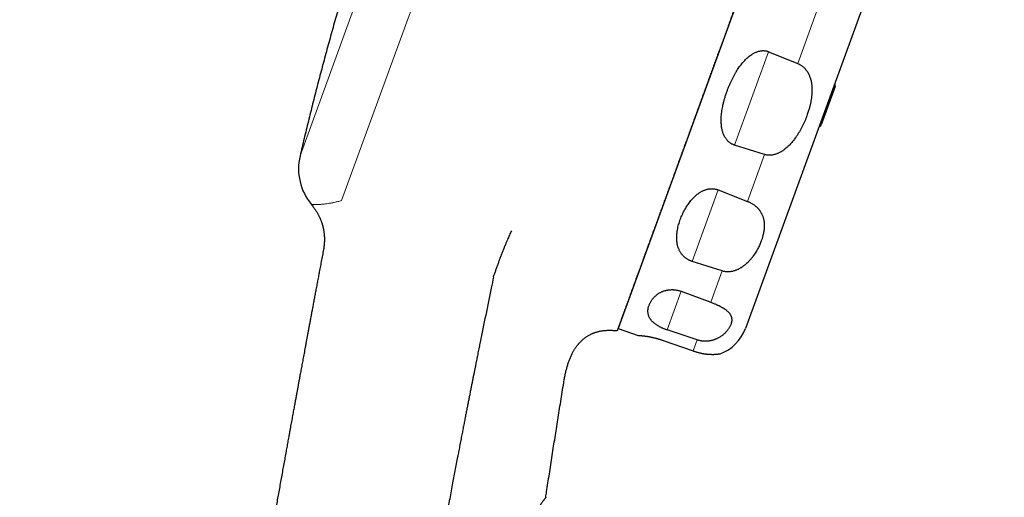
# Model space of a CAD drawing. Header units: millimetres. Extents: x 8 to 495, y 12 to 550.
# Tile 39 of 40: x 425 to 495, y 474 to 508. Entities that reach past the tile are written whole.
import ezdxf

# ---------------------------------------------------------------- set-up
doc = ezdxf.new("R2010")
doc.units = ezdxf.units.MM

msp = doc.modelspace()

# ---------------------------------------------------------------- linework, layer by layer
at = {"color": 8, "linetype": 'Continuous', "lineweight": 0}
for p, q in [((467.53, 549.56), (447.737, 495.18)), ((444.782, 498.357), (462.695, 547.572)), ((481.591, 508.862), (480.159, 504.928)), ((475.66, 499.129), (478.079, 505.775)), ((477.804, 498.459), (476.59, 495.124)), ((472.648, 490.855), (474.5, 495.942)), ((474.788, 490.173), (473.977, 487.945)), ((470.871, 485.973), (471.873, 488.726)), ((473.002, 485.265), (472.717, 484.482))]:
    msp.add_line(p, q, dxfattribs=at)
at = {"color": 7, "linetype": 'Continuous', "lineweight": 30}
for p, q in [((487.908, 542.453), (467.387, 486.071)), ((494.836, 536.636), (476.433, 486.074)), ((478.079, 505.775), (480.159, 504.928)), ((482.805, 503.286), (481.813, 500.561)), ((477.804, 498.459), (475.66, 499.129)), ((474.5, 495.942), (476.59, 495.124)), ((474.788, 490.173), (472.648, 490.855)), ((471.873, 488.726), (473.977, 487.945)), ((467.387, 486.071), (468.805, 485.583)), ((473.002, 485.265), (470.871, 485.973)), ((470.599, 485.225), (472.717, 484.482))]:
    msp.add_line(p, q, dxfattribs=at)
for centre, radius, start, end in [((482.57, 503.372), 0.25, 340, 33.1301), ((481.578, 500.647), 0.25, 286.8699, 340), ((448.677, 497.446), 4, 166.83614, 219.53363), ((473.614, 487.1), 3, 290.04961, 340)]:
    msp.add_arc(centre, radius, start, end, dxfattribs=at)
for points, knots in [([(487.9, 542.455), (487.901, 542.455), (487.901, 542.456), (487.898, 542.449), (487.893, 542.435), (487.885, 542.412), (487.874, 542.381), (487.859, 542.341), (487.842, 542.294), (487.821, 542.237), (487.798, 542.173), (487.771, 542.1), (487.742, 542.02), (487.711, 541.933), (487.677, 541.84), (487.64, 541.739), (487.601, 541.631), (487.558, 541.515), (487.513, 541.39), (487.465, 541.257), (487.413, 541.116), (487.359, 540.968), (487.303, 540.812), (487.243, 540.648), (487.18, 540.476), (487.115, 540.297), (487.047, 540.11), (486.976, 539.915), (486.902, 539.71), (486.824, 539.498), (486.744, 539.277), (486.661, 539.05), (486.577, 538.818), (486.491, 538.582), (486.404, 538.343), (486.315, 538.098), (486.223, 537.846), (486.128, 537.586), (486.031, 537.318), (485.93, 537.041), (485.827, 536.759), (485.722, 536.47), (485.615, 536.174), (485.505, 535.873), (485.393, 535.565), (485.279, 535.251), (485.162, 534.932), (485.043, 534.603), (484.92, 534.265), (484.794, 533.919), (484.665, 533.566), (484.535, 533.207), (484.404, 532.848), (484.274, 532.49), (484.143, 532.132), (484.011, 531.769), (483.878, 531.402), (483.742, 531.029), (483.604, 530.651), (483.464, 530.267), (483.323, 529.879), (483.18, 529.486), (483.034, 529.086), (482.886, 528.677), (482.734, 528.261), (482.581, 527.84), (482.427, 527.416), (482.271, 526.987), (482.112, 526.552), (481.953, 526.114), (481.792, 525.671), (481.629, 525.225), (481.468, 524.783), (481.308, 524.343), (481.149, 523.907), (480.99, 523.468), (480.829, 523.026), (480.667, 522.581), (480.504, 522.133), (480.34, 521.682), (480.175, 521.229), (480.009, 520.773), (479.841, 520.312), (479.671, 519.845), (479.499, 519.371), (479.326, 518.896), (479.153, 518.42), (478.978, 517.942), (478.803, 517.461), (478.628, 516.978), (478.452, 516.494), (478.275, 516.01), (478.106, 515.544), (477.943, 515.097), (477.787, 514.669), (477.632, 514.241), (477.476, 513.813), (477.32, 513.384), (477.163, 512.955), (477.007, 512.525), (476.85, 512.095), (476.694, 511.666), (476.536, 511.232), (476.376, 510.792), (476.215, 510.348), (476.053, 509.904), (475.892, 509.462), (475.731, 509.019), (475.57, 508.578), (475.41, 508.138), (475.256, 507.713), (475.107, 507.305), (474.964, 506.912), (474.822, 506.521), (474.679, 506.129), (474.536, 505.735), (474.392, 505.341), (474.249, 504.948), (474.107, 504.558), (473.973, 504.191), (473.848, 503.846), (473.731, 503.525), (473.615, 503.206), (473.5, 502.889), (473.385, 502.574), (473.258, 502.225), (473.118, 501.841), (472.967, 501.424), (472.816, 501.011), (472.667, 500.601), (472.519, 500.194), (472.372, 499.79), (472.226, 499.39), (472.088, 499.012), (471.958, 498.655), (471.836, 498.318), (471.715, 497.985), (471.589, 497.639), (471.459, 497.281), (471.324, 496.912), (471.191, 496.547), (471.06, 496.187), (470.931, 495.83), (470.802, 495.477), (470.674, 495.126), (470.549, 494.781), (470.425, 494.441), (470.303, 494.106), (470.183, 493.776), (470.065, 493.452), (469.949, 493.133), (469.835, 492.82), (469.723, 492.511), (469.612, 492.208), (469.503, 491.908), (469.397, 491.616), (469.293, 491.33), (469.191, 491.052), (469.093, 490.781), (468.997, 490.518), (468.904, 490.262), (468.813, 490.012), (468.724, 489.769), (468.638, 489.533), (468.555, 489.304), (468.473, 489.078), (468.392, 488.856), (468.313, 488.639), (468.237, 488.43), (468.165, 488.232), (468.096, 488.042), (468.031, 487.863), (467.968, 487.691), (467.909, 487.528), (467.852, 487.373), (467.799, 487.227), (467.749, 487.088), (467.718, 487.003), (467.702, 486.96)], [0, 0, 0, 0, 0.002026, 0.007882, 0.013738, 0.019595, 0.025452, 0.031307, 0.037266, 0.043226, 0.049187, 0.055147, 0.061105, 0.06682, 0.072536, 0.078252, 0.083968, 0.089682, 0.095496, 0.101311, 0.107127, 0.112942, 0.118755, 0.124611, 0.130467, 0.136324, 0.142181, 0.148036, 0.153995, 0.159955, 0.165916, 0.171876, 0.177835, 0.183549, 0.189265, 0.194981, 0.200697, 0.206412, 0.212231, 0.218052, 0.223873, 0.229694, 0.235513, 0.241332, 0.247153, 0.252974, 0.258795, 0.264614, 0.270603, 0.276594, 0.282584, 0.288575, 0.294564, 0.300278, 0.305994, 0.31171, 0.317426, 0.323141, 0.328895, 0.33465, 0.340406, 0.346161, 0.351915, 0.35783, 0.363746, 0.369663, 0.375579, 0.381494, 0.387453, 0.393413, 0.399374, 0.405334, 0.411293, 0.417007, 0.422723, 0.428439, 0.434155, 0.43987, 0.445624, 0.451379, 0.457135, 0.46289, 0.468644, 0.474559, 0.480475, 0.486392, 0.492308, 0.498223, 0.504182, 0.510142, 0.516103, 0.522063, 0.528022, 0.533276, 0.53853, 0.543785, 0.54904, 0.554294, 0.559578, 0.564864, 0.57015, 0.575435, 0.580719, 0.586221, 0.591723, 0.597224, 0.602726, 0.608249, 0.613774, 0.619298, 0.624822, 0.629804, 0.634786, 0.639769, 0.644751, 0.649842, 0.654934, 0.660026, 0.665118, 0.670209, 0.674466, 0.678724, 0.682981, 0.687209, 0.691438, 0.695666, 0.701389, 0.707112, 0.712836, 0.718558, 0.724306, 0.730055, 0.735803, 0.741551, 0.746533, 0.751516, 0.756498, 0.76148, 0.767195, 0.772911, 0.778627, 0.784343, 0.790057, 0.795871, 0.801686, 0.807502, 0.813317, 0.81913, 0.824986, 0.830842, 0.836699, 0.842556, 0.848411, 0.85437, 0.86033, 0.866291, 0.872251, 0.87821, 0.884124, 0.89004, 0.895956, 0.901871, 0.907813, 0.913757, 0.9197, 0.925643, 0.931937, 0.938231, 0.944483, 0.950736, 0.956878, 0.963021, 0.969163, 0.975305, 0.981479, 0.987653, 0.993827, 1, 1, 1, 1]), ([(452.268, 523.499), (452.113, 523.07), (451.802, 522.21), (451.345, 520.917), (450.896, 519.621), (450.455, 518.322), (450.022, 517.02), (449.606, 515.74), (449.205, 514.482), (448.819, 513.247), (448.44, 512.01), (448.069, 510.77), (447.705, 509.529), (447.348, 508.285), (446.999, 507.039), (446.657, 505.792), (446.322, 504.542), (445.997, 503.298), (445.68, 502.06), (445.373, 500.827), (445.073, 499.593), (444.879, 498.769), (444.782, 498.357)], [0, 0, 0, 0, 0.05224, 0.104489, 0.156746, 0.20901, 0.261279, 0.313552, 0.362842, 0.412135, 0.461429, 0.510723, 0.560018, 0.609311, 0.658602, 0.707891, 0.757176, 0.806457, 0.854852, 0.903242, 0.951625, 1, 1, 1, 1]), ([(475.134, 502.971), (475.16, 503.042), (475.213, 503.185), (475.301, 503.397), (475.391, 503.601), (475.484, 503.797), (475.579, 503.983), (475.68, 504.168), (475.781, 504.339), (475.879, 504.496), (475.976, 504.64), (476.077, 504.78), (476.184, 504.918), (476.29, 505.043), (476.393, 505.156), (476.494, 505.258), (476.599, 505.355), (476.71, 505.448), (476.825, 505.534), (476.934, 505.606), (477.036, 505.664), (477.128, 505.711), (477.223, 505.752), (477.321, 505.787), (477.414, 505.813), (477.502, 505.831), (477.584, 505.843), (477.667, 505.848), (477.75, 505.848), (477.833, 505.84), (477.916, 505.826), (477.997, 505.805), (478.051, 505.786), (478.078, 505.775), (478.079, 505.775)], [0, 0, 0, 0, 0.053353, 0.106715, 0.160067, 0.208293, 0.256538, 0.304778, 0.352997, 0.392283, 0.431606, 0.470929, 0.51023, 0.549496, 0.581466, 0.613531, 0.645615, 0.67766, 0.709638, 0.741549, 0.764241, 0.787006, 0.809773, 0.832493, 0.855148, 0.873107, 0.891111, 0.909105, 0.92705, 0.945094, 0.963206, 0.981312, 0.999349, 1, 1, 1, 1]), ([(480.159, 504.928), (480.181, 504.919), (480.226, 504.9), (480.291, 504.867), (480.355, 504.83), (480.425, 504.785), (480.5, 504.73), (480.579, 504.663), (480.652, 504.591), (480.713, 504.522), (480.764, 504.459), (480.805, 504.402), (480.844, 504.343), (480.881, 504.283), (480.914, 504.222), (480.946, 504.159), (480.975, 504.095), (481.01, 504.011), (481.048, 503.904), (481.085, 503.775), (481.115, 503.644), (481.136, 503.521), (481.151, 503.407), (481.161, 503.303), (481.167, 503.198), (481.169, 503.092), (481.169, 502.985), (481.166, 502.879), (481.159, 502.772), (481.15, 502.663), (481.138, 502.554), (481.124, 502.444), (481.107, 502.334), (481.081, 502.187), (481.042, 502.002), (480.994, 501.81), (480.948, 501.647), (480.906, 501.509), (480.86, 501.367), (480.825, 501.269), (480.808, 501.22)], [0, 0, 0, 0, 0.0159385, 0.0319456, 0.0481586, 0.0644384, 0.0874776, 0.1106815, 0.1343491, 0.1581536, 0.1747101, 0.1913022, 0.2079927, 0.2247122, 0.241745, 0.2588023, 0.2759272, 0.293072, 0.3262725, 0.3595806, 0.3931667, 0.426828, 0.4531413, 0.4794808, 0.5058914, 0.5323228, 0.558975, 0.5856444, 0.6123612, 0.6390922, 0.6665025, 0.6939258, 0.7213858, 0.7488571, 0.8040528, 0.8593274, 0.8928071, 0.9263024, 0.9631413, 1, 1, 1, 1]), ([(475.66, 499.129), (475.643, 499.134), (475.608, 499.146), (475.549, 499.169), (475.483, 499.2), (475.411, 499.241), (475.343, 499.287), (475.278, 499.338), (475.217, 499.392), (475.16, 499.451), (475.107, 499.513), (475.059, 499.577), (475.008, 499.653), (474.956, 499.743), (474.905, 499.847), (474.862, 499.953), (474.825, 500.061), (474.794, 500.172), (474.768, 500.285), (474.748, 500.399), (474.731, 500.527), (474.719, 500.67), (474.713, 500.827), (474.714, 500.998), (474.722, 501.183), (474.741, 501.382), (474.767, 501.58), (474.801, 501.778), (474.845, 501.993), (474.9, 502.226), (474.969, 502.476), (475.046, 502.724), (475.104, 502.888), (475.134, 502.971)], [0, 0, 0, 0, 0.0116417, 0.0232834, 0.0412138, 0.0592082, 0.077211, 0.0951528, 0.1133167, 0.1315369, 0.1497912, 0.1680399, 0.1862277, 0.2129528, 0.2397372, 0.2665434, 0.2932983, 0.3208377, 0.3484048, 0.375981, 0.4035328, 0.4411518, 0.478791, 0.5164181, 0.5641544, 0.6119325, 0.6597396, 0.7075458, 0.7553058, 0.8164603, 0.8776471, 0.9388388, 1, 1, 1, 1]), ([(480.808, 501.22), (480.784, 501.156), (480.736, 501.029), (480.657, 500.838), (480.572, 500.648), (480.48, 500.458), (480.382, 500.27), (480.276, 500.082), (480.164, 499.898), (480.057, 499.737), (479.959, 499.6), (479.873, 499.485), (479.782, 499.373), (479.687, 499.262), (479.588, 499.155), (479.483, 499.05), (479.373, 498.949), (479.275, 498.867), (479.19, 498.802), (479.121, 498.752), (479.049, 498.704), (478.976, 498.658), (478.9, 498.615), (478.822, 498.575), (478.742, 498.538), (478.651, 498.501), (478.549, 498.467), (478.453, 498.442), (478.375, 498.427), (478.315, 498.418), (478.255, 498.411), (478.183, 498.407), (478.1, 498.407), (478.006, 498.415), (477.911, 498.43), (477.844, 498.447), (477.809, 498.458), (477.804, 498.459)], [0, 0, 0, 0, 0.048461, 0.096968, 0.145615, 0.194311, 0.243597, 0.292943, 0.342487, 0.392106, 0.424524, 0.456969, 0.489508, 0.522084, 0.555116, 0.5882, 0.621466, 0.654806, 0.673733, 0.692679, 0.711687, 0.73072, 0.750049, 0.769411, 0.788885, 0.808401, 0.834252, 0.860242, 0.873478, 0.886738, 0.900077, 0.913444, 0.933994, 0.954668, 0.975761, 0.997008, 1, 1, 1, 1]), ([(471.808, 493.833), (471.831, 493.894), (471.877, 494.016), (471.956, 494.198), (472.035, 494.364), (472.114, 494.514), (472.19, 494.648), (472.271, 494.781), (472.359, 494.915), (472.455, 495.047), (472.559, 495.179), (472.662, 495.298), (472.763, 495.403), (472.859, 495.495), (472.961, 495.584), (473.058, 495.659), (473.149, 495.723), (473.232, 495.776), (473.319, 495.826), (473.409, 495.872), (473.503, 495.913), (473.594, 495.946), (473.679, 495.972), (473.759, 495.992), (473.841, 496.008), (473.925, 496.019), (474.008, 496.024), (474.088, 496.025), (474.167, 496.02), (474.246, 496.011), (474.328, 495.995), (474.414, 495.973), (474.471, 495.952), (474.5, 495.942)], [0, 0, 0, 0, 0.059554, 0.11912, 0.178672, 0.223761, 0.268867, 0.313968, 0.359052, 0.406069, 0.453101, 0.500109, 0.536034, 0.57199, 0.607933, 0.643839, 0.668943, 0.694125, 0.719323, 0.744494, 0.769612, 0.794673, 0.813921, 0.833233, 0.852549, 0.871828, 0.891048, 0.908371, 0.925744, 0.943108, 0.960419, 0.98021, 1, 1, 1, 1]), ([(445.592, 494.9), (445.62, 494.866), (445.674, 494.799), (445.75, 494.698), (445.82, 494.601), (445.883, 494.507), (445.942, 494.416), (445.998, 494.324), (446.051, 494.23), (446.101, 494.137), (446.145, 494.048), (446.185, 493.964), (446.22, 493.885), (446.25, 493.811), (446.277, 493.742), (446.3, 493.68), (446.32, 493.623), (446.339, 493.567), (446.357, 493.509), (446.376, 493.445), (446.395, 493.374), (446.415, 493.297), (446.434, 493.212), (446.452, 493.121), (446.47, 493.022), (446.485, 492.916), (446.497, 492.807), (446.507, 492.695), (446.513, 492.581), (446.516, 492.46), (446.516, 492.333), (446.51, 492.2), (446.501, 492.061), (446.485, 491.916), (446.465, 491.765), (446.446, 491.662), (446.437, 491.609)], [0, 0, 0, 0, 0.037635, 0.073421, 0.107433, 0.139739, 0.170398, 0.199467, 0.231748, 0.261953, 0.290142, 0.316362, 0.34113, 0.363927, 0.384779, 0.403709, 0.420733, 0.436422, 0.453609, 0.472574, 0.493413, 0.516133, 0.540745, 0.567268, 0.595725, 0.626152, 0.658591, 0.689411, 0.721939, 0.756229, 0.792349, 0.830374, 0.869657, 0.910952, 0.954362, 1, 1, 1, 1]), ([(476.59, 495.124), (476.613, 495.115), (476.658, 495.097), (476.731, 495.064), (476.811, 495.024), (476.895, 494.977), (476.977, 494.926), (477.047, 494.878), (477.107, 494.833), (477.158, 494.791), (477.207, 494.749), (477.253, 494.706), (477.298, 494.662), (477.34, 494.616), (477.38, 494.57), (477.418, 494.524), (477.452, 494.479), (477.495, 494.418), (477.543, 494.341), (477.594, 494.247), (477.636, 494.157), (477.67, 494.07), (477.697, 493.987), (477.721, 493.903), (477.739, 493.825), (477.752, 493.751), (477.765, 493.661), (477.776, 493.546), (477.78, 493.408), (477.776, 493.268), (477.765, 493.127), (477.745, 492.984), (477.719, 492.841), (477.689, 492.713), (477.66, 492.602), (477.632, 492.508), (477.602, 492.413), (477.579, 492.35), (477.568, 492.319)], [0, 0, 0, 0, 0.015862, 0.031791, 0.053447, 0.07526, 0.097532, 0.119945, 0.136094, 0.152285, 0.168612, 0.184939, 0.201669, 0.218429, 0.235274, 0.252143, 0.268336, 0.284546, 0.317074, 0.349939, 0.382894, 0.411492, 0.440132, 0.468883, 0.497666, 0.520863, 0.544073, 0.590574, 0.637331, 0.684159, 0.731762, 0.779424, 0.827248, 0.875121, 0.90631, 0.937511, 0.968756, 1, 1, 1, 1]), ([(472.648, 490.855), (472.629, 490.862), (472.589, 490.875), (472.525, 490.9), (472.456, 490.931), (472.382, 490.968), (472.312, 491.008), (472.242, 491.054), (472.174, 491.104), (472.107, 491.16), (472.045, 491.217), (471.988, 491.277), (471.931, 491.342), (471.877, 491.414), (471.824, 491.492), (471.778, 491.571), (471.735, 491.653), (471.697, 491.74), (471.663, 491.83), (471.634, 491.921), (471.607, 492.022), (471.585, 492.135), (471.567, 492.259), (471.556, 492.39), (471.552, 492.527), (471.556, 492.672), (471.566, 492.817), (471.584, 492.961), (471.609, 493.118), (471.644, 493.287), (471.69, 493.47), (471.744, 493.652), (471.786, 493.772), (471.808, 493.833)], [0, 0, 0, 0, 0.013411, 0.026822, 0.044794, 0.062829, 0.080873, 0.098856, 0.119362, 0.139943, 0.160572, 0.181197, 0.20174, 0.227149, 0.252605, 0.278076, 0.303507, 0.332109, 0.36074, 0.389381, 0.417996, 0.457056, 0.496136, 0.535204, 0.58114, 0.627111, 0.673105, 0.719098, 0.765052, 0.823772, 0.882521, 0.941274, 1, 1, 1, 1]), ([(459.813, 493.03), (459.789, 492.981), (459.742, 492.886), (459.668, 492.728), (459.595, 492.565), (459.52, 492.393), (459.442, 492.211), (459.382, 492.066), (459.343, 491.971), (459.326, 491.928), (459.308, 491.885), (459.291, 491.842), (459.274, 491.799), (459.257, 491.755), (459.215, 491.65), (459.148, 491.481), (459.057, 491.242), (458.967, 491.002), (458.878, 490.762), (458.791, 490.522), (458.706, 490.284), (458.623, 490.049), (458.569, 489.893), (458.543, 489.816)], [0, 0, 0, 0, 0.076346, 0.147812, 0.21493, 0.27819, 0.344996, 0.408046, 0.421735, 0.435263, 0.448632, 0.461849, 0.474916, 0.487838, 0.500617, 0.568442, 0.634242, 0.698368, 0.761074, 0.822529, 0.882824, 0.941989, 1, 1, 1, 1]), ([(477.568, 492.319), (477.551, 492.274), (477.517, 492.184), (477.46, 492.048), (477.397, 491.913), (477.329, 491.778), (477.255, 491.642), (477.174, 491.507), (477.088, 491.372), (477.002, 491.25), (476.919, 491.14), (476.84, 491.041), (476.757, 490.945), (476.669, 490.849), (476.575, 490.756), (476.476, 490.664), (476.371, 490.576), (476.276, 490.505), (476.194, 490.448), (476.127, 490.405), (476.058, 490.363), (475.987, 490.324), (475.913, 490.286), (475.836, 490.251), (475.757, 490.219), (475.667, 490.188), (475.566, 490.158), (475.471, 490.138), (475.394, 490.125), (475.334, 490.118), (475.273, 490.113), (475.202, 490.111), (475.121, 490.112), (475.028, 490.12), (474.934, 490.135), (474.854, 490.153), (474.806, 490.168), (474.788, 490.173)], [0, 0, 0, 0, 0.044472, 0.088978, 0.133592, 0.178243, 0.223338, 0.268476, 0.313757, 0.359092, 0.393339, 0.427615, 0.461991, 0.496405, 0.5313, 0.566249, 0.601389, 0.636608, 0.656372, 0.676156, 0.696004, 0.715877, 0.736056, 0.756269, 0.776598, 0.796972, 0.823555, 0.850277, 0.863884, 0.877516, 0.891228, 0.90497, 0.925401, 0.94595, 0.966896, 0.98799, 1, 1, 1, 1]), ([(446.437, 491.609), (446.43, 491.572), (446.395, 491.388), (446.333, 491.063), (446.253, 490.636), (446.176, 490.229), (446.103, 489.843), (446.034, 489.476), (445.967, 489.118), (445.901, 488.767), (445.836, 488.424), (445.774, 488.089), (445.712, 487.762), (445.653, 487.443), (445.594, 487.132), (445.538, 486.829), (445.483, 486.533), (445.43, 486.251), (445.38, 485.982), (445.332, 485.725), (445.286, 485.475), (445.241, 485.233), (445.196, 484.994), (445.153, 484.761), (445.111, 484.533), (445.07, 484.312), (445.03, 484.098), (444.992, 483.892), (444.955, 483.694), (444.919, 483.497), (444.883, 483.302), (444.848, 483.11), (444.814, 482.927), (444.782, 482.753), (444.752, 482.59), (444.724, 482.439), (444.698, 482.299), (444.674, 482.168), (444.651, 482.044), (444.63, 481.929), (444.611, 481.824), (444.593, 481.728), (444.577, 481.642), (444.563, 481.563), (444.55, 481.491), (444.524, 481.354), (444.487, 481.147), (444.442, 480.906), (444.405, 480.7), (444.373, 480.527), (444.34, 480.348), (444.306, 480.163), (444.271, 479.97), (444.235, 479.77), (444.197, 479.564), (444.158, 479.35), (444.118, 479.131), (444.077, 478.907), (444.036, 478.681), (443.986, 478.407), (443.928, 478.084), (443.86, 477.712), (443.788, 477.316), (443.712, 476.894), (443.631, 476.447), (443.549, 475.991), (443.465, 475.527), (443.38, 475.055), (443.295, 474.583), (443.21, 474.112), (443.126, 473.643), (443.041, 473.166), (442.954, 472.681), (442.848, 472.085), (442.722, 471.379), (442.578, 470.566), (442.435, 469.757), (442.292, 468.95), (442.151, 468.148), (442.011, 467.349), (441.854, 466.456), (441.682, 465.468), (441.494, 464.388), (441.307, 463.316), (441.122, 462.243), (440.938, 461.172), (440.754, 460.101), (440.572, 459.038), (440.392, 457.982), (440.215, 456.939), (440.041, 455.91), (439.869, 454.894), (439.7, 453.885), (439.567, 453.091), (439.47, 452.51), (439.408, 452.138), (439.346, 451.768), (439.284, 451.396), (439.221, 451.019), (439.159, 450.642), (439.096, 450.265), (439.034, 449.889), (438.971, 449.506), (438.906, 449.116), (438.838, 448.703), (438.766, 448.266), (438.691, 447.806), (438.614, 447.338), (438.535, 446.86), (438.456, 446.374), (438.375, 445.88), (438.293, 445.377), (438.211, 444.873), (438.129, 444.37), (438.048, 443.867), (437.965, 443.357), (437.881, 442.838), (437.796, 442.312), (437.712, 441.788), (437.628, 441.268), (437.545, 440.75), (437.461, 440.225), (437.376, 439.694), (437.287, 439.134), (437.193, 438.545), (437.095, 437.928), (436.996, 437.301), (436.895, 436.666), (436.794, 436.022), (436.691, 435.369), (436.587, 434.708), (436.482, 434.038), (436.376, 433.359), (436.269, 432.672), (436.161, 431.976), (436.052, 431.271), (435.941, 430.558), (435.83, 429.835), (435.717, 429.105), (435.602, 428.353), (435.484, 427.581), (435.363, 426.787), (435.241, 425.984), (435.117, 425.171), (434.993, 424.349), (434.87, 423.53), (434.747, 422.715), (434.625, 421.903), (434.503, 421.083), (434.379, 420.254), (434.255, 419.416), (434.13, 418.57), (434.004, 417.715), (433.875, 416.837), (433.743, 415.936), (433.608, 415.013), (433.472, 414.079), (433.336, 413.136), (433.198, 412.184), (433.06, 411.221), (432.921, 410.25), (432.78, 409.268), (432.64, 408.278), (432.498, 407.277), (432.356, 406.267), (432.215, 405.267), (432.077, 404.278), (431.94, 403.299), (431.803, 402.312), (431.666, 401.316), (431.527, 400.308), (431.387, 399.286), (431.246, 398.252), (431.104, 397.209), (430.961, 396.158), (430.819, 395.097), (430.675, 394.028), (430.531, 392.951), (430.384, 391.846), (430.235, 390.716), (430.082, 389.559), (429.93, 388.392), (429.776, 387.215), (429.622, 386.029), (429.468, 384.833), (429.313, 383.628), (429.158, 382.413), (429.003, 381.188), (428.847, 379.954), (428.691, 378.71), (428.537, 377.481), (428.386, 376.266), (428.238, 375.067), (428.09, 373.859), (427.941, 372.643), (427.789, 371.393), (427.634, 370.109), (427.476, 368.791), (427.317, 367.464), (427.159, 366.126), (427, 364.779), (426.844, 363.449), (426.691, 362.135), (426.541, 360.839), (426.391, 359.534), (426.241, 358.22), (426.092, 356.898), (425.942, 355.567), (425.792, 354.228), (425.642, 352.88), (425.492, 351.524), (425.343, 350.167), (425.195, 348.81), (425.049, 347.452), (424.937, 346.414), (424.874, 345.828), (424.86, 345.696)], [0, 0, 0, 0, 0.000784, 0.003794, 0.006739, 0.009619, 0.012202, 0.01473, 0.017204, 0.019623, 0.021987, 0.024297, 0.026552, 0.028753, 0.030898, 0.03299, 0.035026, 0.037008, 0.038827, 0.040597, 0.042318, 0.043991, 0.045615, 0.047242, 0.048818, 0.050341, 0.051812, 0.053232, 0.0546, 0.055916, 0.057303, 0.058628, 0.05989, 0.06109, 0.062227, 0.063247, 0.064211, 0.065118, 0.065969, 0.066764, 0.067502, 0.068146, 0.06874, 0.069284, 0.069777, 0.070221, 0.072125, 0.074049, 0.075204, 0.076388, 0.07762, 0.0789, 0.080228, 0.081604, 0.083029, 0.084501, 0.086019, 0.087561, 0.089122, 0.090701, 0.093219, 0.095783, 0.098393, 0.101414, 0.104493, 0.107631, 0.110828, 0.114084, 0.117399, 0.120577, 0.123809, 0.127092, 0.130428, 0.133816, 0.139413, 0.145014, 0.150588, 0.156137, 0.161659, 0.167155, 0.172626, 0.180105, 0.187535, 0.194915, 0.202247, 0.209661, 0.217024, 0.224336, 0.231597, 0.238807, 0.245838, 0.252821, 0.259754, 0.266637, 0.269194, 0.271745, 0.274288, 0.276831, 0.279417, 0.282057, 0.284596, 0.287181, 0.289814, 0.292495, 0.295223, 0.298324, 0.301484, 0.304703, 0.307981, 0.311319, 0.314716, 0.318172, 0.321687, 0.325085, 0.328537, 0.332043, 0.335602, 0.339215, 0.342881, 0.346387, 0.34994, 0.353541, 0.35719, 0.360886, 0.365068, 0.369308, 0.373609, 0.377968, 0.382386, 0.386864, 0.391402, 0.395998, 0.400654, 0.405369, 0.410143, 0.414977, 0.41987, 0.424822, 0.429834, 0.434905, 0.440281, 0.445721, 0.451228, 0.456799, 0.462435, 0.468136, 0.473639, 0.479201, 0.484822, 0.490503, 0.496243, 0.502042, 0.5079, 0.513818, 0.520081, 0.52641, 0.532803, 0.539261, 0.545784, 0.552373, 0.559026, 0.565745, 0.572528, 0.579377, 0.586291, 0.593269, 0.599909, 0.606606, 0.613361, 0.620174, 0.627045, 0.63406, 0.641134, 0.648267, 0.65546, 0.662712, 0.670023, 0.677393, 0.684822, 0.692669, 0.700581, 0.708558, 0.7166, 0.724707, 0.732879, 0.741116, 0.749417, 0.757784, 0.766216, 0.774713, 0.783275, 0.791407, 0.799596, 0.807844, 0.816149, 0.824512, 0.833445, 0.842443, 0.851506, 0.860634, 0.869826, 0.879084, 0.887872, 0.896718, 0.905621, 0.914583, 0.923602, 0.932678, 0.941812, 0.951004, 0.960254, 0.969561, 0.978758, 0.988011, 0.99732, 1, 1, 1, 1]), ([(458.532, 489.726), (458.479, 489.47), (458.163, 487.929), (457.846, 486.387), (457.581, 485.101)], [0, 0, 0, 0, 0.1659206, 1, 1, 1, 1]), ([(458.52, 489.729), (458.523, 489.744), (458.529, 489.773), (458.538, 489.802), (458.543, 489.817)], [0, 0, 0, 0, 0.49898, 1, 1, 1, 1]), ([(469.585, 487.727), (469.596, 487.756), (469.618, 487.813), (469.659, 487.898), (469.705, 487.983), (469.758, 488.068), (469.813, 488.146), (469.871, 488.218), (469.929, 488.284), (469.993, 488.35), (470.058, 488.41), (470.123, 488.464), (470.188, 488.514), (470.258, 488.562), (470.332, 488.607), (470.408, 488.649), (470.484, 488.686), (470.56, 488.718), (470.64, 488.748), (470.725, 488.775), (470.816, 488.799), (470.903, 488.816), (470.986, 488.829), (471.063, 488.837), (471.143, 488.842), (471.227, 488.844), (471.308, 488.842), (471.386, 488.837), (471.46, 488.828), (471.536, 488.817), (471.616, 488.802), (471.7, 488.781), (471.787, 488.756), (471.845, 488.736), (471.873, 488.726)], [0, 0, 0, 0, 0.051454, 0.102937, 0.154426, 0.205901, 0.257349, 0.299162, 0.340992, 0.382817, 0.424624, 0.458686, 0.492781, 0.526876, 0.560952, 0.594997, 0.623572, 0.652233, 0.680911, 0.709557, 0.738142, 0.766665, 0.787662, 0.808727, 0.829795, 0.850821, 0.871785, 0.889071, 0.906402, 0.923724, 0.940997, 0.960652, 0.980349, 1, 1, 1, 1]), ([(473.977, 487.945), (474.006, 487.934), (474.065, 487.912), (474.153, 487.877), (474.241, 487.841), (474.328, 487.804), (474.402, 487.772), (474.463, 487.744), (474.513, 487.72), (474.562, 487.697), (474.609, 487.674), (474.655, 487.65), (474.715, 487.619), (474.773, 487.586), (474.83, 487.553), (474.874, 487.527), (474.915, 487.501), (474.969, 487.466), (475.031, 487.423), (475.098, 487.371), (475.159, 487.319), (475.213, 487.268), (475.261, 487.216), (475.304, 487.164), (475.341, 487.112), (475.373, 487.06), (475.4, 487.007), (475.425, 486.946), (475.446, 486.878), (475.46, 486.801), (475.467, 486.724), (475.465, 486.649), (475.457, 486.577), (475.444, 486.509), (475.427, 486.44), (475.411, 486.394), (475.403, 486.371)], [0, 0, 0, 0, 0.020102, 0.041474, 0.063004, 0.084997, 0.107135, 0.120985, 0.134865, 0.148828, 0.162816, 0.177078, 0.191362, 0.22007, 0.236451, 0.252855, 0.269321, 0.285805, 0.31918, 0.35267, 0.386629, 0.42067, 0.45492, 0.489228, 0.524152, 0.559121, 0.59421, 0.629334, 0.679268, 0.729279, 0.7795, 0.829782, 0.872257, 0.914764, 0.957367, 1, 1, 1, 1]), ([(470.871, 485.973), (470.844, 485.982), (470.791, 486), (470.711, 486.03), (470.633, 486.061), (470.556, 486.094), (470.481, 486.129), (470.408, 486.164), (470.339, 486.2), (470.267, 486.24), (470.193, 486.284), (470.12, 486.332), (470.051, 486.38), (469.987, 486.428), (469.928, 486.477), (469.872, 486.528), (469.818, 486.581), (469.769, 486.635), (469.724, 486.689), (469.685, 486.743), (469.648, 486.801), (469.613, 486.863), (469.581, 486.931), (469.556, 486.997), (469.535, 487.069), (469.519, 487.147), (469.509, 487.23), (469.506, 487.313), (469.51, 487.396), (469.52, 487.478), (469.535, 487.562), (469.557, 487.644), (469.576, 487.7), (469.585, 487.727)], [0, 0, 0, 0, 0.018377, 0.036826, 0.055281, 0.073666, 0.092772, 0.111938, 0.131117, 0.150242, 0.175087, 0.199973, 0.224834, 0.250719, 0.276628, 0.302522, 0.332278, 0.362072, 0.391894, 0.421716, 0.451494, 0.490023, 0.528578, 0.567142, 0.605683, 0.654626, 0.703595, 0.752571, 0.801524, 0.851134, 0.90076, 0.950388, 1, 1, 1, 1]), ([(467.702, 486.96), (467.688, 486.921), (467.659, 486.842), (467.618, 486.728), (467.578, 486.619), (467.54, 486.515), (467.506, 486.423), (467.477, 486.341), (467.451, 486.27), (467.427, 486.205), (467.405, 486.145), (467.386, 486.092), (467.369, 486.045), (467.355, 486.006), (467.343, 485.975), (467.334, 485.95), (467.328, 485.933), (467.324, 485.923), (467.324, 485.922), (467.324, 485.922)], [0, 0, 0, 0, 0.067582, 0.13517, 0.202758, 0.270341, 0.337918, 0.394489, 0.451074, 0.507663, 0.564249, 0.620826, 0.677392, 0.73303, 0.788687, 0.844353, 0.900018, 0.955672, 1, 1, 1, 1]), ([(475.403, 486.371), (475.394, 486.348), (475.377, 486.304), (475.346, 486.236), (475.31, 486.168), (475.269, 486.099), (475.223, 486.029), (475.172, 485.96), (475.115, 485.89), (475.056, 485.823), (474.995, 485.76), (474.931, 485.7), (474.863, 485.641), (474.79, 485.583), (474.71, 485.526), (474.625, 485.47), (474.533, 485.416), (474.448, 485.373), (474.375, 485.339), (474.314, 485.314), (474.252, 485.29), (474.186, 485.267), (474.118, 485.246), (474.046, 485.227), (473.972, 485.21), (473.887, 485.194), (473.791, 485.181), (473.701, 485.174), (473.626, 485.171), (473.569, 485.171), (473.51, 485.172), (473.441, 485.176), (473.362, 485.184), (473.273, 485.197), (473.182, 485.214), (473.091, 485.237), (473.031, 485.256), (473.002, 485.265)], [0, 0, 0, 0, 0.040699, 0.081425, 0.122233, 0.163068, 0.204235, 0.245434, 0.286737, 0.328079, 0.364056, 0.400065, 0.436178, 0.472331, 0.508988, 0.545702, 0.582617, 0.619613, 0.640178, 0.660762, 0.681412, 0.702088, 0.723079, 0.744105, 0.76525, 0.786444, 0.813731, 0.841159, 0.855123, 0.869113, 0.883184, 0.897287, 0.917598, 0.938021, 0.95882, 0.979761, 1, 1, 1, 1]), ([(463.56, 482.414), (463.565, 482.446), (463.579, 482.531), (463.604, 482.667), (463.634, 482.819), (463.666, 482.963), (463.699, 483.101), (463.733, 483.233), (463.769, 483.362), (463.807, 483.489), (463.847, 483.612), (463.887, 483.729), (463.928, 483.84), (463.973, 483.953), (464.021, 484.068), (464.074, 484.183), (464.126, 484.289), (464.178, 484.388), (464.228, 484.478), (464.277, 484.561), (464.324, 484.636), (464.369, 484.705), (464.415, 484.771), (464.46, 484.833), (464.505, 484.891), (464.546, 484.943), (464.585, 484.99), (464.634, 485.046), (464.697, 485.116), (464.772, 485.192), (464.846, 485.261), (464.917, 485.323), (464.993, 485.385), (465.075, 485.446), (465.16, 485.505), (465.247, 485.56), (465.333, 485.609), (465.415, 485.652), (465.493, 485.69), (465.567, 485.723), (465.63, 485.749), (465.686, 485.771), (465.739, 485.79), (465.799, 485.81), (465.865, 485.83), (465.938, 485.851), (466.019, 485.871), (466.104, 485.89), (466.193, 485.906), (466.286, 485.921), (466.385, 485.934), (466.491, 485.944), (466.596, 485.95), (466.699, 485.954), (466.799, 485.955), (466.903, 485.954), (467.013, 485.949), (467.131, 485.941), (467.235, 485.932), (467.301, 485.924), (467.324, 485.921)], [0, 0, 0, 0, 0.01667, 0.044372, 0.070901, 0.096302, 0.120621, 0.143898, 0.166176, 0.189574, 0.211859, 0.23308, 0.253283, 0.27251, 0.295633, 0.31732, 0.337642, 0.356668, 0.374456, 0.390777, 0.406004, 0.420182, 0.433346, 0.447165, 0.459754, 0.47115, 0.481385, 0.490675, 0.509652, 0.530053, 0.545486, 0.561635, 0.578502, 0.596096, 0.61398, 0.631958, 0.648879, 0.664767, 0.679639, 0.693503, 0.706362, 0.714904, 0.724516, 0.735259, 0.747156, 0.760233, 0.774523, 0.790067, 0.80501, 0.821026, 0.838161, 0.856465, 0.875998, 0.89225, 0.909335, 0.927292, 0.946159, 0.965982, 0.9881, 1, 1, 1, 1]), ([(457.581, 485.101), (457.569, 485.043), (457.545, 484.922), (457.509, 484.736), (457.47, 484.542), (457.429, 484.338), (457.387, 484.125), (457.344, 483.908), (457.3, 483.686), (457.255, 483.461), (457.209, 483.227), (457.161, 482.986), (457.111, 482.736), (457.06, 482.478), (457.008, 482.213), (456.954, 481.939), (456.898, 481.657), (456.841, 481.369), (456.783, 481.074), (456.725, 480.774), (456.664, 480.466), (456.602, 480.148), (456.538, 479.82), (456.472, 479.482), (456.405, 479.136), (456.337, 478.782), (456.264, 478.407), (456.188, 478.012), (456.111, 477.612), (456.05, 477.291), (456.014, 477.105), (456.001, 477.039), (455.998, 477.023), (455.995, 477.007), (455.992, 476.991), (455.989, 476.975), (455.923, 476.631), (455.796, 475.961), (455.598, 474.915), (455.393, 473.823), (455.181, 472.686), (454.971, 471.557), (454.765, 470.436), (454.561, 469.319), (454.359, 468.203), (454.106, 466.803), (453.805, 465.114), (453.457, 463.138), (453.111, 461.152), (452.793, 459.3), (452.502, 457.584), (452.237, 456.005), (451.973, 454.42), (451.686, 452.676), (451.377, 450.777), (451.049, 448.727), (450.726, 446.684), (450.409, 444.648), (450.124, 442.798), (449.871, 441.133), (449.648, 439.653), (449.447, 438.304), (449.308, 437.359), (449.24, 436.895), (449.223, 436.782), (449.218, 436.747), (449.213, 436.712), (449.208, 436.677), (449.203, 436.643), (449.184, 436.518), (449.152, 436.298), (449.106, 435.98), (449.058, 435.653), (449.009, 435.319), (448.958, 434.967), (448.905, 434.598), (448.849, 434.211), (448.792, 433.816), (448.734, 433.411), (448.675, 432.998), (448.616, 432.584), (448.557, 432.17), (448.499, 431.756), (448.439, 431.334), (448.379, 430.905), (448.321, 430.492), (448.266, 430.097), (448.213, 429.721), (448.16, 429.339), (448.107, 428.952), (448.053, 428.558), (447.995, 428.139), (447.935, 427.698), (447.873, 427.242), (447.812, 426.793), (447.751, 426.35), (447.692, 425.914), (447.634, 425.483), (447.577, 425.061), (447.522, 424.647), (447.468, 424.245), (447.415, 423.853), (447.365, 423.472), (447.315, 423.1), (447.266, 422.733), (447.218, 422.373), (447.171, 422.019), (447.125, 421.674), (447.08, 421.337), (447.037, 421.01), (446.994, 420.691), (446.967, 420.481), (446.953, 420.378)], [0, 0, 0, 0, 0.002744, 0.005628, 0.008653, 0.011819, 0.015126, 0.018573, 0.021953, 0.025457, 0.029086, 0.032841, 0.03672, 0.040725, 0.044855, 0.049109, 0.053489, 0.057994, 0.06254, 0.067207, 0.071995, 0.076903, 0.082024, 0.08727, 0.092641, 0.098138, 0.103759, 0.110087, 0.116566, 0.122392, 0.124993, 0.125243, 0.12549, 0.125738, 0.125985, 0.126233, 0.12648, 0.141992, 0.15741, 0.175169, 0.1928, 0.210304, 0.22768, 0.244928, 0.262199, 0.279551, 0.310017, 0.340613, 0.371338, 0.402193, 0.426526, 0.450939, 0.475429, 0.5, 0.531758, 0.563399, 0.594927, 0.626342, 0.657644, 0.680527, 0.703348, 0.726108, 0.742893, 0.747024, 0.747564, 0.748105, 0.748646, 0.749187, 0.749727, 0.750216, 0.754954, 0.759875, 0.764913, 0.770066, 0.775336, 0.781157, 0.787114, 0.793206, 0.799434, 0.805797, 0.812297, 0.818549, 0.824923, 0.831417, 0.838033, 0.84477, 0.850476, 0.856267, 0.862141, 0.868101, 0.874144, 0.880299, 0.887454, 0.894481, 0.90138, 0.90815, 0.91491, 0.921537, 0.928031, 0.934391, 0.940618, 0.946603, 0.952458, 0.958185, 0.963782, 0.969361, 0.974804, 0.980113, 0.985287, 0.990327, 0.995231, 1, 1, 1, 1]), ([(468.805, 485.583), (468.805, 485.583), (468.806, 485.583), (468.814, 485.583), (468.827, 485.583), (468.846, 485.582), (468.87, 485.582), (468.9, 485.581), (468.937, 485.579), (468.977, 485.577), (469.017, 485.574), (469.057, 485.571), (469.101, 485.567), (469.15, 485.562), (469.204, 485.557), (469.264, 485.549), (469.331, 485.541), (469.392, 485.532), (469.446, 485.523), (469.489, 485.516), (469.535, 485.508), (469.583, 485.499), (469.634, 485.49), (469.688, 485.479), (469.744, 485.467), (469.809, 485.453), (469.882, 485.436), (469.966, 485.415), (470.041, 485.396), (470.103, 485.38), (470.158, 485.364), (470.221, 485.346), (470.294, 485.325), (470.369, 485.302), (470.445, 485.277), (470.522, 485.252), (470.573, 485.234), (470.599, 485.225)], [0, 0, 0, 0, 0.047265, 0.094555, 0.141928, 0.189329, 0.237081, 0.284869, 0.332779, 0.380738, 0.414567, 0.44842, 0.482355, 0.516324, 0.550717, 0.58516, 0.619786, 0.65449, 0.672552, 0.69063, 0.708763, 0.726918, 0.745339, 0.763791, 0.782348, 0.800946, 0.824225, 0.847622, 0.871456, 0.883457, 0.895484, 0.912592, 0.929794, 0.947311, 0.964949, 0.98241, 1, 1, 1, 1]), ([(472.717, 484.482), (472.743, 484.474), (472.793, 484.456), (472.87, 484.432), (472.947, 484.409), (473.031, 484.385), (473.122, 484.361), (473.219, 484.339), (473.313, 484.319), (473.395, 484.304), (473.463, 484.292), (473.52, 484.283), (473.576, 484.276), (473.629, 484.269), (473.682, 484.263), (473.733, 484.258), (473.782, 484.253), (473.834, 484.249), (473.891, 484.246), (473.949, 484.243), (474.004, 484.241), (474.057, 484.24), (474.107, 484.24), (474.154, 484.24), (474.199, 484.241), (474.25, 484.243), (474.307, 484.246), (474.365, 484.25), (474.418, 484.254), (474.464, 484.258), (474.505, 484.263), (474.54, 484.267), (474.57, 484.271), (474.595, 484.275), (474.616, 484.278), (474.631, 484.28), (474.641, 484.282), (474.642, 484.282), (474.643, 484.282)], [0, 0, 0, 0, 0.017648, 0.035388, 0.053409, 0.071519, 0.095403, 0.119464, 0.144017, 0.168715, 0.185149, 0.201616, 0.218172, 0.234755, 0.251623, 0.268512, 0.285464, 0.302433, 0.325554, 0.348711, 0.371964, 0.395245, 0.418822, 0.442421, 0.466081, 0.489759, 0.529815, 0.569937, 0.610235, 0.650582, 0.691465, 0.732388, 0.773424, 0.814494, 0.860766, 0.907081, 0.953521, 1, 1, 1, 1]), ([(462.25, 474.067), (462.269, 474.197), (462.321, 474.537), (462.405, 475.091), (462.503, 475.731), (462.603, 476.38), (462.704, 477.039), (462.805, 477.688), (462.906, 478.327), (463.004, 478.955), (463.105, 479.591), (463.208, 480.235), (463.312, 480.886), (463.418, 481.545), (463.501, 482.056), (463.548, 482.346), (463.56, 482.414)], [0, 0, 0, 0, 0.0466144, 0.1221394, 0.1987848, 0.2765507, 0.3554369, 0.4354435, 0.509767, 0.5850317, 0.6612377, 0.7383849, 0.8164732, 0.8955025, 0.9754729, 1, 1, 1, 1]), ([(462.25, 474.068), (462.25, 474.067), (462.249, 474.067), (462.247, 474.064), (462.243, 474.058), (462.234, 474.046), (462.22, 474.027), (462.202, 474.002), (462.181, 473.973), (462.157, 473.941), (462.133, 473.908), (462.106, 473.871), (462.076, 473.83), (462.043, 473.785), (462.008, 473.736), (461.969, 473.683), (461.932, 473.631), (461.896, 473.582), (461.863, 473.537), (461.829, 473.49), (461.785, 473.429), (461.731, 473.354), (461.665, 473.261), (461.594, 473.163), (461.52, 473.059), (461.441, 472.95), (461.359, 472.834), (461.273, 472.712), (461.195, 472.603), (461.128, 472.506), (461.071, 472.425), (461.013, 472.342), (460.955, 472.258), (460.895, 472.173), (460.835, 472.086), (460.774, 471.998), (460.699, 471.887), (460.607, 471.753), (460.498, 471.593), (460.387, 471.428), (460.281, 471.269), (460.181, 471.117), (460.086, 470.973), (459.991, 470.826), (459.894, 470.676), (459.795, 470.522), (459.696, 470.365), (459.596, 470.204), (459.505, 470.055), (459.421, 469.919), (459.347, 469.795), (459.272, 469.669), (459.18, 469.514), (459.072, 469.326), (458.947, 469.105), (458.822, 468.879), (458.706, 468.664), (458.598, 468.459), (458.5, 468.267), (458.402, 468.071), (458.314, 467.889), (458.235, 467.722), (458.165, 467.568), (458.095, 467.414), (458.019, 467.24), (457.947, 467.069), (457.879, 466.901), (457.821, 466.754), (457.764, 466.606), (457.696, 466.423), (457.618, 466.205), (457.532, 465.949), (457.451, 465.69), (457.375, 465.427), (457.304, 465.16), (457.237, 464.89), (457.175, 464.618), (457.114, 464.325), (457.054, 464.012), (456.992, 463.648), (456.934, 463.288), (456.879, 462.932), (456.816, 462.505), (456.727, 461.899), (456.608, 461.116), (456.437, 459.977), (456.224, 458.552), (455.974, 456.843), (455.727, 455.133), (455.485, 453.422), (455.247, 451.711), (455.013, 449.999), (454.783, 448.286), (454.558, 446.573), (454.336, 444.86), (454.119, 443.146), (453.906, 441.431), (453.697, 439.716), (453.492, 438), (453.291, 436.284), (453.094, 434.567), (452.906, 432.891), (452.727, 431.254), (452.555, 429.658), (452.387, 428.061), (452.223, 426.464), (452.062, 424.866), (451.904, 423.268), (451.748, 421.67), (451.645, 420.589), (451.593, 420.04), (451.591, 420.025)], [0, 0, 0, 0, 0.002498, 0.00518, 0.007861, 0.012364, 0.016866, 0.021381, 0.025896, 0.029557, 0.033218, 0.036886, 0.040554, 0.044252, 0.04795, 0.051655, 0.05536, 0.058034, 0.060708, 0.063385, 0.066062, 0.070555, 0.075048, 0.079553, 0.084058, 0.088627, 0.093196, 0.097778, 0.102359, 0.105128, 0.107896, 0.110667, 0.113439, 0.116155, 0.118871, 0.12159, 0.124309, 0.128872, 0.133436, 0.138011, 0.142586, 0.146294, 0.150002, 0.153717, 0.157431, 0.161175, 0.164918, 0.168668, 0.172419, 0.175183, 0.177947, 0.180713, 0.18348, 0.188127, 0.192773, 0.197433, 0.202093, 0.205876, 0.209659, 0.21345, 0.217241, 0.220109, 0.222978, 0.22585, 0.228722, 0.232562, 0.235186, 0.23781, 0.240438, 0.243065, 0.247481, 0.251896, 0.256329, 0.260761, 0.265268, 0.269775, 0.274295, 0.278815, 0.284277, 0.289742, 0.296716, 0.301947, 0.307178, 0.317642, 0.331592, 0.345543, 0.373437, 0.401332, 0.429227, 0.457122, 0.485017, 0.512911, 0.540806, 0.568701, 0.596596, 0.62449, 0.652385, 0.680281, 0.708175, 0.73607, 0.763965, 0.79186, 0.817782, 0.843704, 0.869628, 0.895551, 0.921475, 0.947398, 0.973323, 0.999247, 1, 1, 1, 1])]:
    msp.add_open_spline(points, degree=3, knots=knots, dxfattribs=at)
at = {"color": 8, "linetype": 'Continuous', "lineweight": 0}
msp.add_open_spline([(445.592, 494.9), (445.592, 494.9), (445.588, 494.9), (445.6, 494.9), (445.628, 494.898), (445.68, 494.896), (445.749, 494.894), (445.835, 494.894), (445.91, 494.894), (445.967, 494.895), (445.997, 494.896), (446.029, 494.897), (446.063, 494.899), (446.097, 494.9), (446.163, 494.904), (446.267, 494.911), (446.42, 494.925), (446.591, 494.944), (446.78, 494.971), (446.989, 495.006), (447.217, 495.051), (447.465, 495.107), (447.646, 495.155), (447.737, 495.18)], degree=3, knots=[0, 0, 0, 0, 0.000259, 0.07241, 0.144621, 0.21699, 0.289613, 0.353804, 0.418323, 0.435282, 0.452269, 0.469285, 0.486329, 0.503404, 0.52051, 0.579968, 0.63951, 0.699165, 0.758962, 0.818924, 0.879074, 0.939427, 1, 1, 1, 1], dxfattribs=at)

doc.saveas('drawing.dxf')
